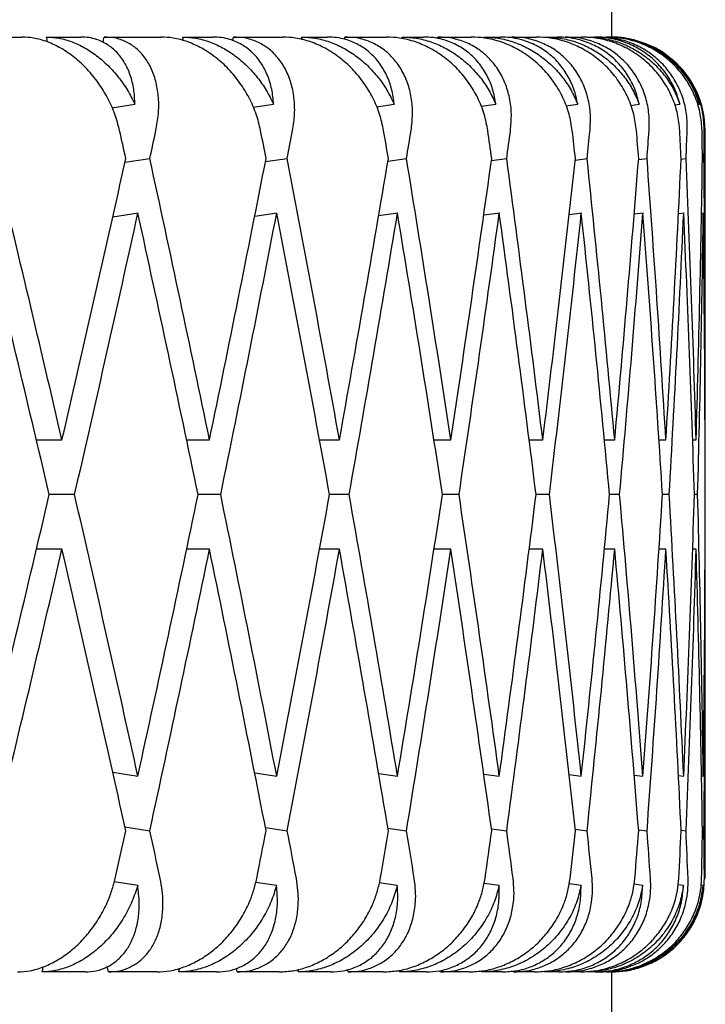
# Model space of a CAD drawing. Header units: millimetres. Extents: x 8 to 740, y 12 to 985.
# Tile 26 of 62: x 168.36 to 172.03, y 572.3 to 577.57. Entities that reach past the tile are written whole.
import ezdxf

# ---------------------------------------------------------------- set-up
doc = ezdxf.new("R2010")
doc.units = ezdxf.units.MM

msp = doc.modelspace()

# ---------------------------------------------------------------- linework, layer by layer
at = {"color": 7, "linetype": 'Continuous', "lineweight": 30}
for p, q in [((171.528, 577.4774), (171.528, 581.4774)), ((168.0317, 577.4774), (168.3724, 577.4774)), ((168.5039, 577.4774), (168.6873, 577.4774)), ((168.8129, 577.4774), (169.1163, 577.4774)), ((169.2327, 577.4774), (169.3943, 577.4774)), ((169.5043, 577.4774), (169.7682, 577.4774)), ((169.8686, 577.4774), (170.0071, 577.4774)), ((170.1008, 577.4774), (170.3232, 577.4774)), ((170.4068, 577.4774), (170.5211, 577.4774)), ((170.5978, 577.4774), (170.7769, 577.4774)), ((170.8432, 577.4774), (170.9325, 577.4774)), ((170.9915, 577.4774), (171.1261, 577.4774)), ((171.1744, 577.4774), (171.2381, 577.4774)), ((171.279, 577.4774), (171.3679, 577.4774)), ((171.398, 577.4774), (171.4355, 577.4774)), ((171.458, 577.4774), (171.5006, 577.4774)), ((171.5122, 577.4774), (171.5232, 577.4774)), ((171.5617, 577.4763), (171.528, 577.4774)), ((168.8539, 577.0989), (168.977, 577.1175)), ((169.6094, 577.1019), (169.7189, 577.1175)), ((170.2694, 577.1047), (170.3643, 577.1175)), ((170.8288, 577.1072), (170.9081, 577.1175)), ((171.2833, 577.1096), (171.3464, 577.1175)), ((171.6295, 577.1118), (171.6756, 577.1175)), ((171.8647, 577.114), (171.8934, 577.1175)), ((171.9871, 577.1162), (171.998, 577.1175)), ((172.028, 575.6147), (172.028, 576.9774)), ((168.9238, 576.8073), (169.0568, 576.8274)), ((169.6756, 576.8108), (169.7921, 576.8274)), ((170.3309, 576.814), (170.4302, 576.8274)), ((170.8847, 576.8168), (170.9664, 576.8274)), ((171.3329, 576.8194), (171.3964, 576.8274)), ((171.672, 576.8218), (171.7171, 576.8274)), ((171.8995, 576.8242), (171.926, 576.8274)), ((172.0137, 576.8264), (172.0215, 576.8274)), ((168.9951, 576.5355), (168.8583, 576.5148)), ((169.7358, 576.5351), (169.618, 576.5184)), ((170.3845, 576.5355), (170.2809, 576.5215)), ((170.9292, 576.5355), (170.8432, 576.5243)), ((171.3681, 576.5355), (171.3, 576.5269)), ((171.6979, 576.5355), (171.6481, 576.5294)), ((171.916, 576.5355), (171.8848, 576.5317)), ((172.0208, 576.5355), (172.0082, 576.534)), ((168.4495, 575.3223), (168.5868, 575.3223)), ((169.2534, 575.3223), (169.376, 575.3223)), ((169.9649, 575.3223), (170.0713, 575.3223)), ((170.5767, 575.3223), (170.6673, 575.3223)), ((171.086, 575.3223), (171.1595, 575.3223)), ((171.4883, 575.3223), (171.5441, 575.3223)), ((171.7806, 575.3223), (171.8183, 575.3223)), ((171.9606, 575.3223), (171.9799, 575.3223)), ((168.6544, 575.0299), (168.5187, 575.0299)), ((169.4362, 575.0299), (169.3153, 575.0299)), ((170.1235, 575.0299), (170.0184, 575.0299)), ((170.7112, 575.0299), (170.6227, 575.0299)), ((171.1948, 575.0299), (171.1234, 575.0299)), ((171.5705, 575.0299), (171.5169, 575.0299)), ((171.8356, 575.0299), (171.8001, 575.0299)), ((171.988, 575.0299), (171.971, 575.0299)), ((168.5868, 574.7375), (168.45, 574.7375)), ((169.376, 574.7375), (169.254, 574.7375)), ((170.0713, 574.7375), (169.9649, 574.7375)), ((170.6673, 574.7375), (170.5773, 574.7375)), ((171.1595, 574.7375), (171.0867, 574.7375)), ((171.5441, 574.7375), (171.489, 574.7375)), ((171.8183, 574.7375), (171.7813, 574.7375)), ((171.9799, 574.7375), (171.9613, 574.7375)), ((172.028, 572.9774), (172.028, 574.4452)), ((168.8587, 573.545), (168.9929, 573.5247)), ((169.618, 573.5414), (169.7358, 573.5247)), ((170.2814, 573.5383), (170.382, 573.5247)), ((170.8436, 573.5355), (170.9266, 573.5247)), ((171.3005, 573.5329), (171.3655, 573.5247)), ((171.6486, 573.5304), (171.6952, 573.5247)), ((171.8853, 573.5281), (171.9132, 573.5247)), ((172.0087, 573.5258), (172.018, 573.5247)), ((168.9238, 573.2525), (169.0568, 573.2324)), ((169.6756, 573.249), (169.7921, 573.2324)), ((170.3309, 573.2459), (170.4302, 573.2324)), ((170.8847, 573.243), (170.9664, 573.2324)), ((171.3329, 573.2404), (171.3964, 573.2324)), ((171.672, 573.238), (171.7171, 573.2324)), ((171.8995, 573.2356), (171.926, 573.2324)), ((172.0137, 573.2334), (172.0215, 573.2324)), ((168.9918, 572.9401), (168.8665, 572.959)), ((169.7346, 572.9401), (169.6233, 572.9559)), ((170.3808, 572.9401), (170.2845, 572.9531)), ((170.9254, 572.9401), (170.845, 572.9505)), ((171.3641, 572.9401), (171.3004, 572.9481)), ((171.6938, 572.9401), (171.6475, 572.9458)), ((171.9119, 572.9401), (171.8834, 572.9435)), ((172.0166, 572.9401), (172.0064, 572.9413)), ((168.71, 572.4774), (168.4804, 572.4774)), ((169.0951, 572.4774), (168.8352, 572.4774)), ((169.4142, 572.4774), (169.212, 572.4774)), ((169.7499, 572.4774), (169.5238, 572.4774)), ((170.0241, 572.4774), (169.8508, 572.4774)), ((170.3078, 572.4774), (170.1173, 572.4774)), ((170.5351, 572.4774), (170.392, 572.4774)), ((170.7647, 572.4774), (170.6113, 572.4774)), ((170.9433, 572.4774), (170.8315, 572.4774)), ((171.1171, 572.4774), (171.0018, 572.4774)), ((171.2456, 572.4774), (171.1659, 572.4774)), ((171.3622, 572.4774), (171.286, 572.4774)), ((171.4397, 572.4774), (171.3928, 572.4774)), ((171.4982, 572.4774), (171.4617, 572.4774)), ((171.5241, 572.4774), (171.5103, 572.4774)), ((171.5241, 572.4774), (171.5386, 572.4786)), ((171.528, 567.6774), (171.528, 572.4774))]:
    msp.add_line(p, q, dxfattribs=at)
msp.add_arc((171.528, 576.9774), 0.5, 0, 49.5995, dxfattribs=at)
for centre, major_axis, ratio, start_param, end_param in [((157.028, 575.6147), (-9.0689, 39.7547), 0.284594, 4.69367, 4.694332), ((157.028, 574.4452), (10.0366, 39.7507), 0.263266, 4.854206, 4.85495), ((157.028, 575.6147), (-8.0036, 39.764), 0.30407, 4.697534, 4.698037), ((157.028, 574.4452), (9.0689, 39.7547), 0.284594, 4.852906, 4.853407), ((157.028, 575.6147), (-6.8442, 39.7777), 0.321364, 4.703565, 4.703925), ((157.028, 574.4452), (8.0036, 39.764), 0.30407, 4.849398, 4.849702), ((157.028, 575.6147), (-5.5972, 39.794), 0.336135, 4.71169, 4.711919), ((157.028, 574.4452), (6.8442, 39.7777), 0.321364, 4.843613, 4.843814), ((157.028, 575.6147), (-4.2731, 39.8107), 0.348049, 4.721694, 4.721822), ((157.028, 575.0299), (-9.3816, 41.1256), 0.284594, 4.691191, 4.694831), ((157.028, 574.4452), (10.3827, 41.1214), 0.263266, 4.836599, 4.840246), ((157.028, 575.0299), (-8.2795, 41.1352), 0.30407, 4.694896, 4.698536), ((157.028, 574.4452), (9.3816, 41.1256), 0.284594, 4.835056, 4.838702), ((157.028, 575.0299), (-7.0802, 41.1493), 0.321364, 4.700785, 4.704424), ((157.028, 574.4452), (8.2795, 41.1352), 0.30407, 4.831351, 4.834997), ((157.028, 575.0299), (-5.7903, 41.1662), 0.336135, 4.708778, 4.712417), ((157.028, 574.4452), (7.0802, 41.1493), 0.321364, 4.825463, 4.829109), ((157.028, 575.0299), (-4.4205, 41.1834), 0.348049, 4.718681, 4.722321), ((157.028, 574.4452), (5.7903, 41.1662), 0.336135, 4.817469, 4.821116), ((157.028, 575.0299), (-2.9857, 41.1984), 0.356806, 4.73017, 4.733809), ((157.028, 574.4452), (4.4205, 41.1834), 0.348049, 4.807566, 4.811213), ((157.028, 575.0299), (-1.5048, 41.2086), 0.362166, 4.742798, 4.746437), ((157.028, 574.4452), (2.9857, 41.1984), 0.356806, 4.796078, 4.799724), ((157.028, 575.0299), (0, 41.2122), 0.36397, 4.756022, 4.759662), ((157.028, 574.4452), (1.5048, 41.2086), 0.362166, 4.78345, 4.787096), ((157.028, 575.6147), (-10.3827, 41.1214), 0.263266, 4.63892, 4.675445), ((157.028, 575.0299), (10.3827, 41.1214), 0.263266, 4.785858, 4.822396), ((157.028, 575.6147), (-9.3816, 41.1256), 0.284594, 4.640464, 4.676988), ((157.028, 575.0299), (9.3816, 41.1256), 0.284594, 4.784314, 4.820853), ((157.028, 575.6147), (-8.2795, 41.1352), 0.30407, 4.644169, 4.680693), ((157.028, 575.0299), (8.2795, 41.1352), 0.30407, 4.780609, 4.817148), ((157.028, 575.6147), (-7.0802, 41.1493), 0.321364, 4.650057, 4.686582), ((157.028, 575.0299), (7.0802, 41.1493), 0.321364, 4.774721, 4.81126), ((157.028, 575.6147), (-5.7903, 41.1662), 0.336135, 4.65805, 4.694575), ((157.028, 575.0299), (5.7903, 41.1662), 0.336135, 4.766728, 4.803266), ((157.028, 575.6147), (-4.4205, 41.1834), 0.348049, 4.667953, 4.704478), ((157.028, 575.0299), (4.4205, 41.1834), 0.348049, 4.756825, 4.793363), ((157.028, 575.6147), (-2.9857, 41.1984), 0.356806, 4.679442, 4.715967), ((157.028, 575.0299), (2.9857, 41.1984), 0.356806, 4.745336, 4.781875), ((157.028, 575.6147), (-1.5048, 41.2086), 0.362166, 4.69207, 4.728595), ((157.028, 575.0299), (1.5048, 41.2086), 0.362166, 4.732708, 4.769247), ((157.028, 575.6147), (0, 41.2122), 0.36397, 4.705294, 4.741819), ((157.028, 575.0299), (-10.3827, 41.1214), 0.263266, 4.646015, 4.682544), ((157.028, 574.4452), (10.3827, 41.1214), 0.263266, 4.792953, 4.829495), ((157.028, 575.0299), (-9.3816, 41.1256), 0.284594, 4.647558, 4.684087), ((157.028, 574.4452), (9.3816, 41.1256), 0.284594, 4.791409, 4.827954), ((157.028, 575.0299), (-8.2795, 41.1352), 0.30407, 4.651263, 4.687795), ((157.028, 574.4452), (8.2795, 41.1352), 0.30407, 4.787704, 4.824247), ((157.028, 575.0299), (-7.0802, 41.1493), 0.321364, 4.657151, 4.69368), ((157.028, 574.4452), (7.0802, 41.1493), 0.321364, 4.781816, 4.818359), ((157.028, 575.0299), (-5.7903, 41.1662), 0.336135, 4.665145, 4.701674), ((157.028, 574.4452), (5.7903, 41.1662), 0.336135, 4.773822, 4.810365), ((157.028, 575.0299), (-4.4205, 41.1834), 0.348049, 4.675048, 4.711577), ((157.028, 574.4452), (4.4205, 41.1834), 0.348049, 4.763919, 4.800462), ((157.028, 575.0299), (-2.9857, 41.1984), 0.356806, 4.686536, 4.723065), ((157.028, 574.4452), (2.9857, 41.1984), 0.356806, 4.752431, 4.788974), ((157.028, 575.0299), (-1.5048, 41.2086), 0.362166, 4.699164, 4.735693), ((157.028, 574.4452), (1.5048, 41.2086), 0.362166, 4.739803, 4.776346), ((157.028, 575.0299), (0, 41.2122), 0.36397, 4.712389, 4.748918), ((157.028, 575.0299), (10.3827, 41.1214), 0.263266, 4.742231, 4.778763), ((157.028, 575.6147), (-10.3827, 41.1214), 0.263266, 4.59528, 4.631825), ((157.028, 575.0299), (9.3816, 41.1256), 0.284594, 4.740688, 4.77722), ((157.028, 575.6147), (-9.3816, 41.1256), 0.284594, 4.596824, 4.633369), ((157.028, 575.0299), (8.2795, 41.1352), 0.30407, 4.736983, 4.773515), ((157.028, 575.6147), (-8.2795, 41.1352), 0.30407, 4.600529, 4.637074), ((157.028, 575.0299), (7.0802, 41.1493), 0.321364, 4.731095, 4.767627), ((157.028, 575.6147), (-7.0802, 41.1493), 0.321364, 4.606417, 4.642962), ((157.028, 575.0299), (5.7903, 41.1662), 0.336135, 4.723101, 4.759633), ((157.028, 575.6147), (-5.7903, 41.1662), 0.336135, 4.61441, 4.650955), ((157.028, 575.0299), (4.4205, 41.1834), 0.348049, 4.713198, 4.74973), ((157.028, 575.6147), (-4.4205, 41.1834), 0.348049, 4.624313, 4.660858), ((157.028, 575.0299), (2.9857, 41.1984), 0.356806, 4.70171, 4.738241), ((157.028, 575.6147), (-2.9857, 41.1984), 0.356806, 4.635802, 4.672347), ((157.028, 575.0299), (1.5048, 41.2086), 0.362166, 4.689082, 4.725614), ((157.028, 575.6147), (-1.5048, 41.2086), 0.362166, 4.64843, 4.684975), ((157.028, 575.0299), (0, 41.2122), 0.36397, 4.675857, 4.712389), ((157.028, 574.4452), (10.3827, 41.1214), 0.263266, 4.749333, 4.785858), ((157.028, 575.0299), (-10.3827, 41.1214), 0.263266, 4.602382, 4.63892), ((157.028, 574.4452), (9.3816, 41.1256), 0.284594, 4.74779, 4.784314), ((157.028, 575.0299), (-9.3816, 41.1256), 0.284594, 4.603925, 4.640464), ((157.028, 574.4452), (8.2795, 41.1352), 0.30407, 4.744085, 4.780609), ((157.028, 575.0299), (-8.2795, 41.1352), 0.30407, 4.60763, 4.644169), ((157.028, 574.4452), (7.0802, 41.1493), 0.321364, 4.738196, 4.774721), ((157.028, 575.0299), (-7.0802, 41.1493), 0.321364, 4.613518, 4.650057), ((157.028, 574.4452), (5.7903, 41.1662), 0.336135, 4.730203, 4.766728), ((157.028, 575.0299), (-5.7903, 41.1662), 0.336135, 4.621512, 4.65805), ((157.028, 574.4452), (4.4205, 41.1834), 0.348049, 4.7203, 4.756825), ((157.028, 575.0299), (-4.4205, 41.1834), 0.348049, 4.631415, 4.667953), ((157.028, 574.4452), (2.9857, 41.1984), 0.356806, 4.708811, 4.745336), ((157.028, 575.0299), (-2.9857, 41.1984), 0.356806, 4.642903, 4.679442), ((157.028, 574.4452), (1.5048, 41.2086), 0.362166, 4.696183, 4.732708), ((157.028, 575.0299), (-1.5048, 41.2086), 0.362166, 4.655531, 4.69207), ((157.028, 574.4452), (0, 41.2122), 0.36397, 4.682959, 4.719484), ((157.028, 575.0299), (9.3816, 41.1256), 0.284594, 4.727395, 4.733587), ((157.028, 575.6147), (-10.3827, 41.1214), 0.263266, 4.581978, 4.588179), ((157.028, 575.0299), (8.2795, 41.1352), 0.30407, 4.72369, 4.729882), ((157.028, 575.6147), (-9.3816, 41.1256), 0.284594, 4.583522, 4.589722), ((157.028, 575.0299), (7.0802, 41.1493), 0.321364, 4.717802, 4.723993), ((157.028, 575.6147), (-8.2795, 41.1352), 0.30407, 4.587227, 4.593427), ((157.028, 575.0299), (5.7903, 41.1662), 0.336135, 4.709809, 4.716), ((157.028, 575.6147), (-7.0802, 41.1493), 0.321364, 4.593115, 4.599315), ((157.028, 575.0299), (4.4205, 41.1834), 0.348049, 4.699906, 4.706097), ((157.028, 575.6147), (-5.7903, 41.1662), 0.336135, 4.601108, 4.607309), ((157.028, 575.0299), (2.9857, 41.1984), 0.356806, 4.688417, 4.694608), ((157.028, 575.6147), (-4.4205, 41.1834), 0.348049, 4.611011, 4.617212), ((157.028, 575.0299), (1.5048, 41.2086), 0.362166, 4.675789, 4.68198), ((157.028, 575.6147), (-2.9857, 41.1984), 0.356806, 4.6225, 4.6287), ((157.028, 575.0299), (0, 41.2122), 0.36397, 4.662565, 4.668756), ((157.028, 575.6147), (-1.5048, 41.2086), 0.362166, 4.635128, 4.641328), ((157.028, 574.4452), (9.0689, 39.7547), 0.284594, 4.727806, 4.728473), ((157.028, 575.6147), (-10.0366, 39.7507), 0.263266, 4.567183, 4.567878), ((157.028, 574.4452), (8.0036, 39.764), 0.30407, 4.724101, 4.724603), ((157.028, 575.6147), (-9.0689, 39.7547), 0.284594, 4.568726, 4.569223), ((157.028, 574.4452), (6.8442, 39.7777), 0.321364, 4.718213, 4.718568), ((157.028, 575.6147), (-8.0036, 39.764), 0.30407, 4.572431, 4.572765), ((157.028, 574.4452), (5.5972, 39.794), 0.336135, 4.710219, 4.710439), ((157.028, 575.6147), (-6.8442, 39.7777), 0.321364, 4.57832, 4.578505), ((157.028, 574.4452), (4.2731, 39.8107), 0.348049, 4.700316, 4.700456), ((157.028, 575.6147), (-5.5972, 39.794), 0.336135, 4.586313, 4.586439)]:
    msp.add_ellipse(centre, major_axis=major_axis, ratio=ratio, start_param=start_param, end_param=end_param, dxfattribs=at)
for points, knots in [([(168.895, 576.9774), (168.8873, 577.0067), (168.8716, 577.066), (168.8324, 577.1519), (168.7825, 577.2334), (168.7232, 577.3061), (168.6555, 577.369), (168.5838, 577.4183), (168.509, 577.4536), (168.4381, 577.4739), (168.3929, 577.4763), (168.3724, 577.4774)], [0, 0, 0, 0, 0.114542, 0.23238, 0.34693, 0.464926, 0.577123, 0.692931, 0.799182, 0.908911, 1, 1, 1, 1]), ([(168.5039, 577.4774), (168.5261, 577.4761), (168.5712, 577.4736), (168.64, 577.4534), (168.708, 577.4218), (168.7731, 577.3789), (168.8347, 577.3252), (168.8901, 577.2628), (168.9391, 577.1932), (168.9643, 577.1429), (168.977, 577.1175)], [0, 0, 0, 0, 0.1211723, 0.2459781, 0.3671171, 0.4915599, 0.6168215, 0.7453387, 0.8711714, 1, 1, 1, 1]), ([(168.977, 577.1175), (168.9757, 577.1446), (168.9732, 577.1997), (168.954, 577.2746), (168.9235, 577.3419), (168.8823, 577.3969), (168.8312, 577.4392), (168.7797, 577.4634), (168.7309, 577.4755), (168.7019, 577.4768), (168.6873, 577.4774)], [0, 0, 0, 0, 0.137628, 0.279151, 0.416817, 0.558784, 0.691042, 0.827634, 0.913195, 1, 1, 1, 1]), ([(169.0894, 576.9774), (169.0946, 577.0067), (169.1052, 577.0662), (169.105, 577.1522), (169.0929, 577.2337), (169.0683, 577.3064), (169.0315, 577.3694), (168.9852, 577.4188), (168.9298, 577.4541), (168.8722, 577.4741), (168.8312, 577.4764), (168.8129, 577.4774)], [0, 0, 0, 0, 0.114606, 0.23252, 0.347132, 0.465168, 0.577786, 0.694016, 0.800844, 0.911181, 1, 1, 1, 1]), ([(169.6495, 576.9774), (169.6424, 577.0067), (169.6281, 577.066), (169.5901, 577.1519), (169.5404, 577.2334), (169.4806, 577.3061), (169.4114, 577.369), (169.3376, 577.4183), (169.2598, 577.4536), (169.1857, 577.4739), (169.1379, 577.4763), (169.1163, 577.4774)], [0, 0, 0, 0, 0.114542, 0.23238, 0.34693, 0.464926, 0.577123, 0.692931, 0.799182, 0.908911, 1, 1, 1, 1]), ([(169.2327, 577.4774), (169.2561, 577.4761), (169.3037, 577.4736), (169.3757, 577.4534), (169.4463, 577.4218), (169.5135, 577.3789), (169.5766, 577.3252), (169.6327, 577.2628), (169.6818, 577.1932), (169.7064, 577.1429), (169.7189, 577.1175)], [0, 0, 0, 0, 0.121172, 0.245978, 0.367117, 0.49156, 0.616821, 0.745339, 0.871171, 1, 1, 1, 1]), ([(169.7189, 577.1175), (169.7165, 577.1446), (169.7114, 577.1997), (169.6878, 577.2746), (169.6525, 577.3419), (169.6061, 577.3969), (169.5497, 577.4392), (169.4936, 577.4634), (169.4409, 577.4755), (169.4099, 577.4768), (169.3943, 577.4774)], [0, 0, 0, 0, 0.137628, 0.279151, 0.416817, 0.558784, 0.691042, 0.827634, 0.913195, 1, 1, 1, 1]), ([(169.8207, 576.9774), (169.8251, 577.0067), (169.8339, 577.0662), (169.8302, 577.1522), (169.8139, 577.2337), (169.7845, 577.3064), (169.7426, 577.3694), (169.691, 577.4188), (169.6303, 577.4541), (169.5679, 577.4741), (169.5239, 577.4764), (169.5043, 577.4774)], [0, 0, 0, 0, 0.114606, 0.23252, 0.347132, 0.465168, 0.577786, 0.694016, 0.800844, 0.911181, 1, 1, 1, 1]), ([(170.3079, 576.9774), (170.3016, 577.0067), (170.2888, 577.066), (170.2521, 577.1519), (170.2032, 577.2334), (170.1432, 577.3061), (170.0731, 577.369), (169.9976, 577.4183), (169.9176, 577.4536), (169.8407, 577.4739), (169.7908, 577.4763), (169.7682, 577.4774)], [0, 0, 0, 0, 0.1145416, 0.23238, 0.3469304, 0.4649256, 0.5771225, 0.6929312, 0.7991817, 0.9089106, 1, 1, 1, 1]), ([(169.8686, 577.4774), (169.8931, 577.4761), (169.9428, 577.4736), (170.0174, 577.4534), (170.0902, 577.4218), (170.1589, 577.3789), (170.2229, 577.3252), (170.2794, 577.2628), (170.3282, 577.1932), (170.3522, 577.1429), (170.3643, 577.1175)], [0, 0, 0, 0, 0.121172, 0.245978, 0.367117, 0.49156, 0.616821, 0.745339, 0.871171, 1, 1, 1, 1]), ([(170.3643, 577.1175), (170.3606, 577.1446), (170.3532, 577.1997), (170.3253, 577.2746), (170.2853, 577.3419), (170.2341, 577.3969), (170.1729, 577.4392), (170.1127, 577.4634), (170.0565, 577.4755), (170.0236, 577.4768), (170.0071, 577.4774)], [0, 0, 0, 0, 0.137628, 0.279151, 0.416817, 0.558784, 0.691042, 0.827634, 0.913195, 1, 1, 1, 1]), ([(170.4547, 576.9774), (170.4582, 577.0067), (170.4652, 577.0662), (170.4579, 577.1522), (170.4375, 577.2337), (170.4036, 577.3064), (170.3569, 577.3694), (170.3005, 577.4188), (170.235, 577.4541), (170.1682, 577.4741), (170.1216, 577.4764), (170.1008, 577.4774)], [0, 0, 0, 0, 0.114606, 0.23252, 0.347132, 0.465168, 0.577786, 0.694016, 0.800844, 0.911181, 1, 1, 1, 1]), ([(170.8652, 576.9774), (170.8597, 577.0067), (170.8485, 577.066), (170.8135, 577.1519), (170.7656, 577.2334), (170.7059, 577.3061), (170.6355, 577.369), (170.559, 577.4183), (170.4772, 577.4536), (170.3982, 577.4739), (170.3466, 577.4763), (170.3232, 577.4774)], [0, 0, 0, 0, 0.114542, 0.23238, 0.34693, 0.464926, 0.577123, 0.692931, 0.799182, 0.908911, 1, 1, 1, 1]), ([(170.4068, 577.4774), (170.4321, 577.4761), (170.4836, 577.4736), (170.5602, 577.4534), (170.6346, 577.4218), (170.7043, 577.3789), (170.7688, 577.3252), (170.8252, 577.2628), (170.8734, 577.1932), (170.8965, 577.1429), (170.9081, 577.1175)], [0, 0, 0, 0, 0.121172, 0.245978, 0.367117, 0.49156, 0.616821, 0.745339, 0.871171, 1, 1, 1, 1]), ([(170.9081, 577.1175), (170.9033, 577.1446), (170.8935, 577.1997), (170.8616, 577.2746), (170.8173, 577.3419), (170.7617, 577.3969), (170.6961, 577.4392), (170.6322, 577.4634), (170.5729, 577.4755), (170.5385, 577.4768), (170.5211, 577.4774)], [0, 0, 0, 0, 0.137628, 0.279151, 0.416817, 0.558784, 0.691042, 0.827634, 0.913195, 1, 1, 1, 1]), ([(170.9865, 576.9774), (170.989, 577.0067), (170.9942, 577.0662), (170.9835, 577.1522), (170.9591, 577.2337), (170.921, 577.3064), (170.8698, 577.3694), (170.8089, 577.4188), (170.739, 577.4541), (170.6684, 577.4741), (170.6196, 577.4764), (170.5978, 577.4774)], [0, 0, 0, 0, 0.114606, 0.23252, 0.347132, 0.465168, 0.577786, 0.694016, 0.800844, 0.911181, 1, 1, 1, 1]), ([(171.3173, 576.9774), (171.3126, 577.0067), (171.3031, 577.066), (171.27, 577.1519), (171.2235, 577.2334), (171.1646, 577.3061), (171.0943, 577.369), (171.0174, 577.4183), (170.9345, 577.4536), (170.854, 577.4739), (170.801, 577.4763), (170.7769, 577.4774)], [0, 0, 0, 0, 0.114542, 0.23238, 0.34693, 0.464926, 0.577123, 0.692931, 0.799182, 0.908911, 1, 1, 1, 1]), ([(170.8432, 577.4774), (170.8692, 577.4761), (170.922, 577.4736), (171.0001, 577.4534), (171.0754, 577.4218), (171.1457, 577.3789), (171.2102, 577.3252), (171.266, 577.2628), (171.3132, 577.1932), (171.3352, 577.1429), (171.3464, 577.1175)], [0, 0, 0, 0, 0.121172, 0.245978, 0.367117, 0.49156, 0.616821, 0.745339, 0.871171, 1, 1, 1, 1]), ([(171.3464, 577.1175), (171.3404, 577.1446), (171.3283, 577.1997), (171.2926, 577.2746), (171.2443, 577.3419), (171.1847, 577.3969), (171.1152, 577.4392), (171.0481, 577.4634), (170.9863, 577.4755), (170.9505, 577.4768), (170.9325, 577.4774)], [0, 0, 0, 0, 0.137628, 0.279151, 0.416817, 0.558784, 0.691042, 0.827634, 0.913195, 1, 1, 1, 1]), ([(171.412, 576.9774), (171.4136, 577.0067), (171.4169, 577.0662), (171.4028, 577.1522), (171.3747, 577.2337), (171.3326, 577.3064), (171.2773, 577.3694), (171.2124, 577.4188), (171.1388, 577.4541), (171.0649, 577.4741), (171.0141, 577.4764), (170.9915, 577.4774)], [0, 0, 0, 0, 0.114606, 0.23252, 0.347132, 0.465168, 0.577786, 0.694016, 0.800844, 0.911181, 1, 1, 1, 1]), ([(171.6606, 576.9774), (171.6567, 577.0067), (171.649, 577.066), (171.6181, 577.1519), (171.5734, 577.2334), (171.5157, 577.3061), (171.4461, 577.369), (171.3693, 577.4183), (171.2859, 577.4536), (171.2045, 577.4739), (171.1506, 577.4763), (171.1261, 577.4774)], [0, 0, 0, 0, 0.114542, 0.23238, 0.34693, 0.464926, 0.577123, 0.692931, 0.799182, 0.908911, 1, 1, 1, 1]), ([(171.1744, 577.4774), (171.2009, 577.4761), (171.2546, 577.4736), (171.3336, 577.4534), (171.4094, 577.4218), (171.4796, 577.3789), (171.5436, 577.3252), (171.5984, 577.2628), (171.6442, 577.1932), (171.6651, 577.1429), (171.6756, 577.1175)], [0, 0, 0, 0, 0.121172, 0.245978, 0.367117, 0.49156, 0.616821, 0.745339, 0.871171, 1, 1, 1, 1]), ([(171.6756, 577.1175), (171.6686, 577.1446), (171.6543, 577.1997), (171.6151, 577.2746), (171.5631, 577.3419), (171.5, 577.3969), (171.4272, 577.4392), (171.3574, 577.4634), (171.2934, 577.4755), (171.2566, 577.4768), (171.2381, 577.4774)], [0, 0, 0, 0, 0.137628, 0.279151, 0.416817, 0.558784, 0.691042, 0.827634, 0.913195, 1, 1, 1, 1]), ([(171.7281, 576.9774), (171.7288, 577.0067), (171.7301, 577.0662), (171.7127, 577.1522), (171.681, 577.2337), (171.6354, 577.3064), (171.5764, 577.3694), (171.508, 577.4188), (171.4311, 577.4541), (171.3545, 577.4741), (171.3023, 577.4764), (171.279, 577.4774)], [0, 0, 0, 0, 0.114606, 0.23252, 0.347132, 0.465168, 0.577786, 0.694016, 0.800844, 0.911181, 1, 1, 1, 1]), ([(171.8925, 576.9774), (171.8896, 577.0067), (171.8836, 577.066), (171.8551, 577.1519), (171.8125, 577.2334), (171.7566, 577.3061), (171.6882, 577.369), (171.612, 577.4183), (171.5288, 577.4536), (171.4472, 577.4739), (171.3927, 577.4763), (171.3679, 577.4774)], [0, 0, 0, 0, 0.114542, 0.23238, 0.34693, 0.464926, 0.577123, 0.692931, 0.799182, 0.908911, 1, 1, 1, 1]), ([(171.398, 577.4774), (171.4247, 577.4761), (171.479, 577.4736), (171.5582, 577.4534), (171.6339, 577.4218), (171.7035, 577.3789), (171.7665, 577.3252), (171.82, 577.2628), (171.8641, 577.1932), (171.8835, 577.1429), (171.8934, 577.1175)], [0, 0, 0, 0, 0.121172, 0.245978, 0.367117, 0.49156, 0.616821, 0.745339, 0.871171, 1, 1, 1, 1]), ([(171.8934, 577.1175), (171.8853, 577.1446), (171.8689, 577.1997), (171.8265, 577.2746), (171.7713, 577.3419), (171.7052, 577.3969), (171.6295, 577.4392), (171.5576, 577.4634), (171.4919, 577.4755), (171.4544, 577.4768), (171.4355, 577.4774)], [0, 0, 0, 0, 0.137628, 0.279151, 0.416817, 0.558784, 0.691042, 0.827634, 0.913195, 1, 1, 1, 1]), ([(171.9323, 576.9774), (171.932, 577.0067), (171.9314, 577.0662), (171.9108, 577.1522), (171.8759, 577.2337), (171.8269, 577.3064), (171.7647, 577.3694), (171.6934, 577.4188), (171.6139, 577.4541), (171.5351, 577.4741), (171.4817, 577.4764), (171.458, 577.4774)], [0, 0, 0, 0, 0.114606, 0.23252, 0.347132, 0.465168, 0.577786, 0.694016, 0.800844, 0.911181, 1, 1, 1, 1]), ([(172.0113, 576.9774), (172.0093, 577.0067), (172.0052, 577.066), (171.9793, 577.1519), (171.9392, 577.2334), (171.8853, 577.3061), (171.8187, 577.369), (171.7438, 577.4183), (171.6614, 577.4536), (171.5801, 577.4739), (171.5254, 577.4763), (171.5006, 577.4774)], [0, 0, 0, 0, 0.114542, 0.23238, 0.34693, 0.464926, 0.577123, 0.692931, 0.799182, 0.908911, 1, 1, 1, 1]), ([(171.5122, 577.4774), (171.539, 577.4761), (171.5934, 577.4736), (171.6723, 577.4534), (171.7472, 577.4218), (171.8157, 577.3789), (171.8773, 577.3252), (171.929, 577.2628), (171.971, 577.1932), (171.9889, 577.1429), (171.998, 577.1175)], [0, 0, 0, 0, 0.121172, 0.245978, 0.367117, 0.49156, 0.616821, 0.745339, 0.871171, 1, 1, 1, 1]), ([(171.998, 577.1175), (171.989, 577.1446), (171.9707, 577.1997), (171.9253, 577.2746), (171.8673, 577.3419), (171.7987, 577.3969), (171.7207, 577.4392), (171.6472, 577.4634), (171.5804, 577.4755), (171.5424, 577.4768), (171.5232, 577.4774)], [0, 0, 0, 0, 0.1376282, 0.2791513, 0.4168174, 0.5587839, 0.6910424, 0.8276344, 0.9131954, 1, 1, 1, 1]), ([(172.023, 576.9774), (172.0218, 577.0067), (172.0193, 577.0662), (171.9957, 577.1522), (171.9577, 577.2337), (171.9059, 577.3066), (171.8407, 577.369), (171.7787, 577.4128), (171.7357, 577.4302), (171.7214, 577.436)], [0, 0, 0, 0, 0.152447, 0.309292, 0.461746, 0.618756, 0.768557, 0.923163, 1, 1, 1, 1]), ([(168.3485, 572.4774), (168.3708, 572.4787), (168.4162, 572.4812), (168.4854, 572.5016), (168.5538, 572.5334), (168.6193, 572.5766), (168.6814, 572.6306), (168.7384, 572.6946), (168.7889, 572.7677), (168.8271, 572.8414), (168.8549, 572.912), (168.866, 572.9555), (168.8716, 572.9774)], [0, 0, 0, 0, 0.099032, 0.201043, 0.300045, 0.401731, 0.504401, 0.609736, 0.718397, 0.82995, 0.914331, 1, 1, 1, 1]), ([(168.8352, 572.4774), (168.8556, 572.4787), (168.8972, 572.4812), (168.9535, 572.5018), (169.004, 572.5337), (169.047, 572.5772), (169.0822, 572.6315), (169.1083, 572.696), (169.1243, 572.7697), (169.1284, 572.8433), (169.1242, 572.9134), (169.1162, 572.9559), (169.1122, 572.9774)], [0, 0, 0, 0, 0.099346, 0.201688, 0.301, 0.402993, 0.506234, 0.612154, 0.721444, 0.833657, 0.916225, 1, 1, 1, 1]), ([(169.0951, 572.4774), (169.1187, 572.4787), (169.1665, 572.4812), (169.2389, 572.5016), (169.31, 572.5334), (169.3776, 572.5766), (169.4411, 572.6306), (169.4989, 572.6946), (169.5495, 572.7677), (169.587, 572.8414), (169.6137, 572.912), (169.6237, 572.9555), (169.6288, 572.9774)], [0, 0, 0, 0, 0.099032, 0.201043, 0.300045, 0.401731, 0.504401, 0.609736, 0.718397, 0.82995, 0.914331, 1, 1, 1, 1]), ([(169.5238, 572.4774), (169.5457, 572.4787), (169.5903, 572.4812), (169.6513, 572.5018), (169.7067, 572.5337), (169.7545, 572.5772), (169.7943, 572.6315), (169.8249, 572.696), (169.8451, 572.7697), (169.8525, 572.8433), (169.8509, 572.9134), (169.8441, 572.9559), (169.8407, 572.9774)], [0, 0, 0, 0, 0.0993463, 0.2016876, 0.3010003, 0.4029927, 0.5062342, 0.6121536, 0.7214436, 0.8336571, 0.9162255, 1, 1, 1, 1]), ([(169.7499, 572.4774), (169.7745, 572.4787), (169.8245, 572.4812), (169.8995, 572.5016), (169.9727, 572.5334), (170.0419, 572.5766), (170.1064, 572.6306), (170.1645, 572.6946), (170.2148, 572.7677), (170.2514, 572.8414), (170.2767, 572.912), (170.2856, 572.9555), (170.2901, 572.9774)], [0, 0, 0, 0, 0.099032, 0.201043, 0.300045, 0.401731, 0.504401, 0.609736, 0.718397, 0.82995, 0.914331, 1, 1, 1, 1]), ([(170.1173, 572.4774), (170.1406, 572.4787), (170.1878, 572.4812), (170.2531, 572.5018), (170.3129, 572.5337), (170.3651, 572.5772), (170.4093, 572.6315), (170.4441, 572.696), (170.4683, 572.7697), (170.479, 572.8433), (170.48, 572.9134), (170.4745, 572.9559), (170.4717, 572.9774)], [0, 0, 0, 0, 0.099346, 0.201688, 0.301, 0.402993, 0.506234, 0.612154, 0.721444, 0.833657, 0.916225, 1, 1, 1, 1]), ([(170.3078, 572.4774), (170.3333, 572.4787), (170.3851, 572.4812), (170.4622, 572.5016), (170.5369, 572.5334), (170.6071, 572.5766), (170.6721, 572.6306), (170.7302, 572.6946), (170.7797, 572.7677), (170.8151, 572.8414), (170.8388, 572.912), (170.8465, 572.9555), (170.8504, 572.9774)], [0, 0, 0, 0, 0.099032, 0.201043, 0.300045, 0.401731, 0.504401, 0.609736, 0.718397, 0.82995, 0.914331, 1, 1, 1, 1]), ([(170.6113, 572.4774), (170.6356, 572.4787), (170.6851, 572.4812), (170.7542, 572.5018), (170.8179, 572.5337), (170.8742, 572.5772), (170.9224, 572.6315), (170.9612, 572.696), (170.9893, 572.7697), (171.0032, 572.8433), (171.0068, 572.9134), (171.0026, 572.9559), (171.0005, 572.9774)], [0, 0, 0, 0, 0.099346, 0.201688, 0.301, 0.402993, 0.506234, 0.612154, 0.721444, 0.833657, 0.916225, 1, 1, 1, 1]), ([(170.7647, 572.4774), (170.7909, 572.4787), (170.844, 572.4812), (170.9225, 572.5016), (170.9983, 572.5334), (171.069, 572.5766), (171.134, 572.6306), (171.1915, 572.6946), (171.24, 572.7677), (171.2739, 572.8414), (171.2959, 572.912), (171.3023, 572.9555), (171.3056, 572.9774)], [0, 0, 0, 0, 0.099032, 0.201043, 0.300045, 0.401731, 0.504401, 0.609736, 0.718397, 0.82995, 0.914331, 1, 1, 1, 1]), ([(171.0018, 572.4774), (171.0271, 572.4787), (171.0785, 572.4812), (171.1509, 572.5018), (171.2181, 572.5337), (171.2779, 572.5772), (171.3298, 572.6315), (171.3723, 572.696), (171.404, 572.7697), (171.421, 572.8433), (171.4271, 572.9134), (171.4243, 572.9559), (171.4228, 572.9774)], [0, 0, 0, 0, 0.099346, 0.201688, 0.301, 0.402993, 0.506234, 0.612154, 0.721444, 0.833657, 0.916225, 1, 1, 1, 1]), ([(171.1171, 572.4774), (171.1437, 572.4787), (171.1978, 572.4812), (171.2772, 572.5016), (171.3534, 572.5334), (171.4241, 572.5766), (171.4886, 572.6306), (171.5451, 572.6946), (171.5921, 572.7677), (171.6242, 572.8414), (171.6443, 572.912), (171.6495, 572.9555), (171.6521, 572.9774)], [0, 0, 0, 0, 0.0990323, 0.2010432, 0.3000449, 0.4017309, 0.504401, 0.609736, 0.7183968, 0.8299501, 0.9143315, 1, 1, 1, 1]), ([(171.286, 572.4774), (171.3121, 572.4787), (171.365, 572.4812), (171.4401, 572.5018), (171.5102, 572.5337), (171.5732, 572.5772), (171.6284, 572.6315), (171.6742, 572.696), (171.7092, 572.7697), (171.7292, 572.8433), (171.7379, 572.9134), (171.7364, 572.9559), (171.7357, 572.9774)], [0, 0, 0, 0, 0.099346, 0.201688, 0.301, 0.402993, 0.506234, 0.612154, 0.721444, 0.833657, 0.916225, 1, 1, 1, 1]), ([(171.3622, 572.4774), (171.3891, 572.4787), (171.4437, 572.4812), (171.5234, 572.5016), (171.5994, 572.5334), (171.6695, 572.5766), (171.7331, 572.6306), (171.7882, 572.6946), (171.8334, 572.7677), (171.8635, 572.8414), (171.8816, 572.912), (171.8854, 572.9555), (171.8873, 572.9774)], [0, 0, 0, 0, 0.099032, 0.201043, 0.300045, 0.401731, 0.504401, 0.609736, 0.718397, 0.82995, 0.914331, 1, 1, 1, 1]), ([(171.4617, 572.4774), (171.4883, 572.4787), (171.5423, 572.4812), (171.6195, 572.5018), (171.6921, 572.5337), (171.7577, 572.5772), (171.8158, 572.6315), (171.8647, 572.696), (171.9028, 572.7697), (171.9256, 572.8433), (171.9368, 572.9134), (171.9366, 572.9559), (171.9366, 572.9774)], [0, 0, 0, 0, 0.099346, 0.201688, 0.301, 0.402993, 0.506234, 0.612154, 0.721444, 0.833657, 0.916225, 1, 1, 1, 1]), ([(171.4982, 572.4774), (171.5252, 572.4787), (171.5799, 572.4812), (171.6593, 572.5016), (171.7346, 572.5334), (171.8036, 572.5766), (171.8656, 572.6306), (171.9189, 572.6946), (171.962, 572.7677), (171.9898, 572.8414), (172.0057, 572.912), (172.0082, 572.9555), (172.0094, 572.9774)], [0, 0, 0, 0, 0.099032, 0.201043, 0.300045, 0.401731, 0.504401, 0.609736, 0.718397, 0.82995, 0.914331, 1, 1, 1, 1]), ([(171.5275, 572.4774), (171.5545, 572.4787), (171.6092, 572.4812), (171.688, 572.5018), (171.7624, 572.5337), (171.8302, 572.5772), (171.8907, 572.6315), (171.9422, 572.696), (171.9831, 572.7697), (172.0086, 572.8433), (172.0221, 572.9134), (172.0234, 572.9559), (172.024, 572.9774)], [0, 0, 0, 0, 0.099346, 0.201688, 0.301, 0.402993, 0.506234, 0.612154, 0.721444, 0.833657, 0.916225, 1, 1, 1, 1]), ([(168.9918, 572.9401), (168.9824, 572.9112), (168.9635, 572.8526), (168.9202, 572.769), (168.8665, 572.6906), (168.8043, 572.6221), (168.7347, 572.5643), (168.6624, 572.5208), (168.588, 572.4914), (168.5274, 572.4788), (168.4919, 572.4777), (168.4804, 572.4774)], [0, 0, 0, 0, 0.1198541, 0.2431354, 0.3630084, 0.4865449, 0.6029901, 0.7232198, 0.833004, 0.9463541, 1, 1, 1, 1]), ([(168.71, 572.4774), (168.7304, 572.4787), (168.7717, 572.4812), (168.8277, 572.5016), (168.878, 572.5334), (168.9207, 572.5766), (168.9556, 572.6306), (168.9815, 572.6946), (168.9972, 572.7678), (169.0026, 572.8502), (168.9955, 572.9093), (168.9918, 572.9401)], [0, 0, 0, 0, 0.104109, 0.21135, 0.315427, 0.422327, 0.53026, 0.640996, 0.755227, 0.8725, 1, 1, 1, 1]), ([(169.7346, 572.9401), (169.7259, 572.9112), (169.7082, 572.8526), (169.6656, 572.769), (169.6119, 572.6906), (169.5488, 572.6221), (169.4774, 572.5643), (169.4026, 572.5208), (169.3251, 572.4914), (169.2616, 572.4788), (169.224, 572.4777), (169.212, 572.4774)], [0, 0, 0, 0, 0.119854, 0.243135, 0.363008, 0.486545, 0.60299, 0.72322, 0.833004, 0.946354, 1, 1, 1, 1]), ([(169.4142, 572.4774), (169.436, 572.4787), (169.4803, 572.4812), (169.5411, 572.5016), (169.5961, 572.5334), (169.6436, 572.5766), (169.6832, 572.6306), (169.7135, 572.6946), (169.7333, 572.7678), (169.7425, 572.8502), (169.7373, 572.9093), (169.7346, 572.9401)], [0, 0, 0, 0, 0.104109, 0.21135, 0.315427, 0.422327, 0.53026, 0.640996, 0.755227, 0.8725, 1, 1, 1, 1]), ([(170.3808, 572.9401), (170.3727, 572.9112), (170.3563, 572.8526), (170.3148, 572.769), (170.2615, 572.6906), (170.198, 572.6221), (170.1254, 572.5643), (170.0487, 572.5208), (169.9687, 572.4914), (169.9026, 572.4788), (169.8634, 572.4777), (169.8508, 572.4774)], [0, 0, 0, 0, 0.119854, 0.243135, 0.363008, 0.486545, 0.60299, 0.72322, 0.833004, 0.946354, 1, 1, 1, 1]), ([(170.0241, 572.4774), (170.0472, 572.4787), (170.0942, 572.4812), (170.1592, 572.5016), (170.2186, 572.5334), (170.2705, 572.5766), (170.3144, 572.6306), (170.349, 572.6946), (170.3727, 572.7678), (170.3857, 572.8502), (170.3825, 572.9093), (170.3808, 572.9401)], [0, 0, 0, 0, 0.104109, 0.21135, 0.315427, 0.422327, 0.53026, 0.640996, 0.755227, 0.8725, 1, 1, 1, 1]), ([(170.9254, 572.9401), (170.918, 572.9112), (170.903, 572.8526), (170.8629, 572.769), (170.8104, 572.6906), (170.7469, 572.6221), (170.6736, 572.5643), (170.5957, 572.5208), (170.5137, 572.4914), (170.4457, 572.4788), (170.405, 572.4777), (170.392, 572.4774)], [0, 0, 0, 0, 0.119854, 0.243135, 0.363008, 0.486545, 0.60299, 0.72322, 0.833004, 0.946354, 1, 1, 1, 1]), ([(170.5351, 572.4774), (170.5594, 572.4787), (170.6086, 572.4812), (170.6773, 572.5016), (170.7407, 572.5334), (170.7966, 572.5766), (170.8445, 572.6306), (170.883, 572.6946), (170.9105, 572.7678), (170.9271, 572.8502), (170.926, 572.9093), (170.9254, 572.9401)], [0, 0, 0, 0, 0.1041095, 0.2113502, 0.3154274, 0.4223267, 0.5302604, 0.6409957, 0.7552272, 0.8724997, 1, 1, 1, 1]), ([(171.3641, 572.9401), (171.3575, 572.9112), (171.3441, 572.8526), (171.3057, 572.769), (171.2543, 572.6906), (171.1914, 572.6221), (171.1181, 572.5643), (171.0394, 572.5208), (170.9562, 572.4914), (170.8867, 572.4788), (170.8449, 572.4777), (170.8315, 572.4774)], [0, 0, 0, 0, 0.119854, 0.243135, 0.363008, 0.486545, 0.60299, 0.72322, 0.833004, 0.946354, 1, 1, 1, 1]), ([(170.9433, 572.4774), (170.9685, 572.4787), (171.0196, 572.4812), (171.0916, 572.5016), (171.1585, 572.5334), (171.2179, 572.5766), (171.2695, 572.6306), (171.3117, 572.6946), (171.3427, 572.7678), (171.3628, 572.8502), (171.3637, 572.9093), (171.3641, 572.9401)], [0, 0, 0, 0, 0.1041095, 0.2113502, 0.3154274, 0.4223267, 0.5302604, 0.6409957, 0.7552272, 0.8724997, 1, 1, 1, 1]), ([(171.6938, 572.9401), (171.688, 572.9112), (171.6763, 572.8526), (171.6398, 572.769), (171.5901, 572.6906), (171.5282, 572.6221), (171.4553, 572.5643), (171.3765, 572.5208), (171.2926, 572.4914), (171.2221, 572.4788), (171.1796, 572.4777), (171.1659, 572.4774)], [0, 0, 0, 0, 0.119854, 0.243135, 0.363008, 0.486545, 0.60299, 0.72322, 0.833004, 0.946354, 1, 1, 1, 1]), ([(171.2456, 572.4774), (171.2716, 572.4787), (171.3242, 572.4812), (171.3989, 572.5016), (171.4687, 572.5334), (171.5312, 572.5766), (171.5861, 572.6306), (171.6316, 572.6946), (171.666, 572.7678), (171.6894, 572.8502), (171.6923, 572.9093), (171.6938, 572.9401)], [0, 0, 0, 0, 0.104109, 0.21135, 0.315427, 0.422327, 0.53026, 0.640996, 0.755227, 0.8725, 1, 1, 1, 1]), ([(171.9119, 572.9401), (171.9069, 572.9112), (171.8969, 572.8526), (171.8628, 572.769), (171.8149, 572.6906), (171.7545, 572.6221), (171.6827, 572.5643), (171.6044, 572.5208), (171.5205, 572.4914), (171.4496, 572.4788), (171.4066, 572.4777), (171.3928, 572.4774)], [0, 0, 0, 0, 0.119854, 0.243135, 0.363008, 0.486545, 0.60299, 0.72322, 0.833004, 0.946354, 1, 1, 1, 1]), ([(171.4397, 572.4774), (171.4662, 572.4787), (171.52, 572.4812), (171.5968, 572.5016), (171.669, 572.5334), (171.7342, 572.5766), (171.7918, 572.6306), (171.8404, 572.6946), (171.8779, 572.7678), (171.9045, 572.8502), (171.9093, 572.9093), (171.9119, 572.9401)], [0, 0, 0, 0, 0.104109, 0.21135, 0.315427, 0.422327, 0.53026, 0.640996, 0.755227, 0.8725, 1, 1, 1, 1]), ([(172.0166, 572.9401), (172.0126, 572.9112), (172.0044, 572.8526), (171.9728, 572.769), (171.9273, 572.6906), (171.8688, 572.6221), (171.7986, 572.5643), (171.7214, 572.5208), (171.638, 572.4914), (171.5673, 572.4788), (171.5242, 572.4777), (171.5103, 572.4774)], [0, 0, 0, 0, 0.119854, 0.243135, 0.363008, 0.486545, 0.60299, 0.72322, 0.833004, 0.946354, 1, 1, 1, 1]), ([(171.5576, 572.4801), (171.5732, 572.481), (171.6164, 572.4834), (171.6838, 572.5018), (171.7578, 572.5333), (171.8252, 572.5766), (171.8853, 572.6306), (171.9364, 572.6946), (171.9767, 572.7678), (172.0063, 572.8502), (172.0131, 572.9093), (172.0166, 572.9401)], [0, 0, 0, 0, 0.063309, 0.175434, 0.284251, 0.396018, 0.508868, 0.624646, 0.74408, 0.866693, 1, 1, 1, 1])]:
    msp.add_open_spline(points, degree=3, knots=knots, dxfattribs=at)

doc.saveas('drawing.dxf')
